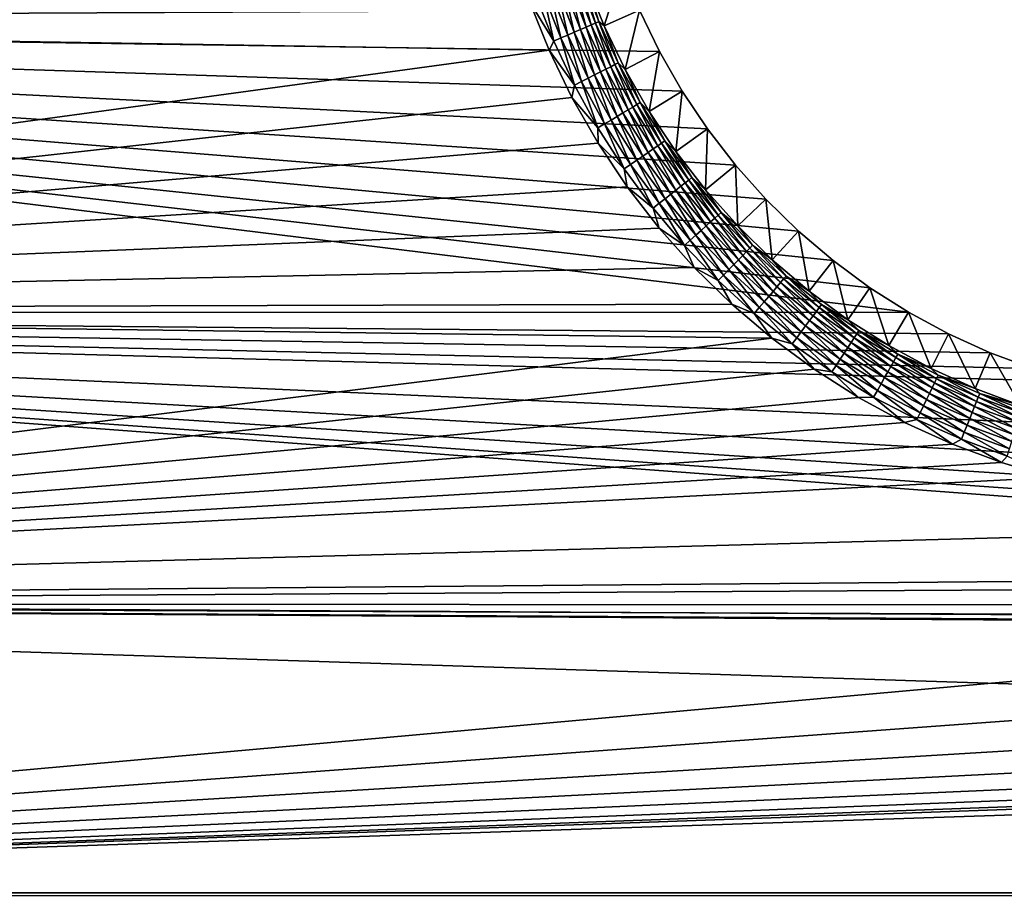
# Model space of a CAD drawing. Extents: x -320 to 320, y -695 to 695.
# Tile 56 of 169: x -215 to -145, y -124 to -62. Entities that reach past the tile are written whole.
import ezdxf

# ---------------------------------------------------------------- set-up
doc = ezdxf.new("R2010")
doc.units = 0
doc.header["$LTSCALE"] = 50.062222
for name, color, linetype in [('1', 7, 'CONTINUOUS'), ('2', 7, 'CONTINUOUS'), ('38', 7, 'CONTINUOUS'), ('86', 7, 'CONTINUOUS')]:
    doc.layers.add(name, color=color, linetype=linetype)

msp = doc.modelspace()

# ---------------------------------------------------------------- linework, layer by layer
at = {"layer": '1', "color": 7, "linetype": 'CONTINUOUS'}
for points in [[(-319.908, -61.947), (-320.189, -41.299), (-171.01, -61.224), (-319.908, -61.947)], [(-169.605, -64.132), (-319.908, -61.947), (-171.01, -61.224), (-169.605, -64.132)], [(-319.513, -82.593), (-319.908, -61.947), (-151.986, -82.578), (-319.513, -82.593)], [(-151.986, -82.578), (-319.908, -61.947), (-154.713, -80.848), (-151.986, -82.578)], [(-154.713, -80.848), (-319.908, -61.947), (-157.314, -78.934), (-154.713, -80.848)], [(-157.314, -78.934), (-319.908, -61.947), (-159.775, -76.843), (-157.314, -78.934)], [(-159.775, -76.843), (-319.908, -61.947), (-162.085, -74.587), (-159.775, -76.843)], [(-162.085, -74.587), (-319.908, -61.947), (-164.233, -72.176), (-162.085, -74.587)], [(-164.233, -72.176), (-319.908, -61.947), (-166.209, -69.621), (-164.233, -72.176)], [(-166.209, -69.621), (-319.908, -61.947), (-168.002, -66.936), (-166.209, -69.621)], [(-168.002, -66.936), (-319.908, -61.947), (-169.605, -64.132), (-168.002, -66.936)], [(-149.145, -84.114), (-319.513, -82.593), (-151.986, -82.578), (-149.145, -84.114)], [(-319.006, -103.237), (-319.513, -82.593), (-62.794, -101.751), (-319.006, -103.237)], [(-62.794, -101.751), (-319.513, -82.593), (-78.399, -99.77), (-62.794, -101.751)], [(-78.399, -99.77), (-319.513, -82.593), (-93.943, -97.351), (-78.399, -99.77)], [(-93.943, -97.351), (-319.513, -82.593), (-109.413, -94.497), (-93.943, -97.351)], [(-109.413, -94.497), (-319.513, -82.593), (-124.797, -91.21), (-109.413, -94.497)], [(-124.797, -91.21), (-319.513, -82.593), (-140.082, -87.492), (-124.797, -91.21)], [(-140.082, -87.492), (-319.513, -82.593), (-143.179, -86.577), (-140.082, -87.492)], [(-143.179, -86.577), (-319.513, -82.593), (-146.205, -85.449), (-143.179, -86.577)], [(-146.205, -85.449), (-319.513, -82.593), (-149.145, -84.114), (-146.205, -85.449)], [(-47.139, -103.294), (-319.006, -103.237), (-62.794, -101.751), (-47.139, -103.294)], [(-318.386, -123.878), (-319.006, -103.237), (318.386, -123.878), (-318.386, -123.878)], [(318.386, -123.878), (-319.006, -103.237), (0, -105.28), (318.386, -123.878)], [(0, -105.28), (-319.006, -103.237), (-15.729, -105.059), (0, -105.28)], [(-15.729, -105.059), (-319.006, -103.237), (-31.446, -104.397), (-15.729, -105.059)], [(-31.446, -104.397), (-319.006, -103.237), (-47.139, -103.294), (-31.446, -104.397)]]:
    msp.add_3dface(points, dxfattribs=at)
at = {"layer": '2', "color": 7, "linetype": 'CONTINUOUS'}
for points in [[(-178.792, -60.597, 11), (-312.911, -61.833, 11), (-177.413, -64.047, 11), (-178.792, -60.597, 11)], [(-312.911, -61.833, 11), (-312.517, -82.441, 11), (-177.413, -64.047, 11), (-312.911, -61.833, 11)], [(-177.413, -64.047, 11), (-312.517, -82.441, 11), (-175.797, -67.392, 11), (-177.413, -64.047, 11)], [(-175.797, -67.392, 11), (-312.517, -82.441, 11), (-173.953, -70.618, 11), (-175.797, -67.392, 11)], [(-173.953, -70.618, 11), (-312.517, -82.441, 11), (-171.889, -73.707, 11), (-173.953, -70.618, 11)], [(-171.889, -73.707, 11), (-312.517, -82.441, 11), (-169.616, -76.646, 11), (-171.889, -73.707, 11)], [(-169.616, -76.646, 11), (-312.517, -82.441, 11), (-167.145, -79.42, 11), (-169.616, -76.646, 11)], [(-167.145, -79.42, 11), (-312.517, -82.441, 11), (-164.487, -82.016, 11), (-167.145, -79.42, 11)], [(-164.487, -82.016, 11), (-312.517, -82.441, 11), (-161.655, -84.421, 11), (-164.487, -82.016, 11)], [(-312.517, -82.441, 11), (-312.011, -103.046, 11), (-161.655, -84.421, 11), (-312.517, -82.441, 11)], [(-161.655, -84.421, 11), (-312.011, -103.046, 11), (-158.664, -86.624, 11), (-161.655, -84.421, 11)], [(-158.664, -86.624, 11), (-312.011, -103.046, 11), (-155.526, -88.614, 11), (-158.664, -86.624, 11)], [(-155.526, -88.614, 11), (-312.011, -103.046, 11), (-152.258, -90.381, 11), (-155.526, -88.614, 11)], [(-152.258, -90.381, 11), (-312.011, -103.046, 11), (-148.875, -91.917, 11), (-152.258, -90.381, 11)], [(-148.875, -91.917, 11), (-312.011, -103.046, 11), (-145.394, -93.215, 11), (-148.875, -91.917, 11)], [(-145.394, -93.215, 11), (-312.011, -103.046, 11), (-141.831, -94.268, 11), (-145.394, -93.215, 11)], [(-141.831, -94.268, 11), (-312.011, -103.046, 11), (-126.355, -98.031, 11), (-141.831, -94.268, 11)], [(-126.355, -98.031, 11), (-312.011, -103.046, 11), (-110.779, -101.36, 11), (-126.355, -98.031, 11)], [(-110.779, -101.36, 11), (-312.011, -103.046, 11), (-95.116, -104.249, 11), (-110.779, -101.36, 11)], [(-312.011, -103.046, 11), (-311.392, -123.649, 11), (-95.116, -104.249, 11), (-312.011, -103.046, 11)], [(311.392, -123.649, 11), (312.011, -103.046, 11), (-311.392, -123.649, 11), (311.392, -123.649, 11)], [(-311.392, -123.649, 11), (312.011, -103.046, 11), (15.926, -112.054, 11), (-311.392, -123.649, 11)], [(-95.116, -104.249, 11), (-311.392, -123.649, 11), (-79.378, -106.698, 11), (-95.116, -104.249, 11)], [(-79.378, -106.698, 11), (-311.392, -123.649, 11), (-63.578, -108.705, 11), (-79.378, -106.698, 11)], [(-63.578, -108.705, 11), (-311.392, -123.649, 11), (-47.727, -110.267, 11), (-63.578, -108.705, 11)], [(-47.727, -110.267, 11), (-311.392, -123.649, 11), (-31.839, -111.384, 11), (-47.727, -110.267, 11)], [(-31.839, -111.384, 11), (-311.392, -123.649, 11), (-15.926, -112.054, 11), (-31.839, -111.384, 11)], [(-15.926, -112.054, 11), (-311.392, -123.649, 11), (0, -112.277, 11), (-15.926, -112.054, 11)], [(0, -112.277, 11), (-311.392, -123.649, 11), (15.926, -112.054, 11), (0, -112.277, 11)], [(-310.661, -144.247, 11), (311.392, -123.649, 11), (-311.392, -123.649, 11), (-310.661, -144.247, 11)], [(310.661, -144.247, 11), (311.392, -123.649, 11), (-310.661, -144.247, 11), (310.661, -144.247, 11)]]:
    msp.add_3dface(points, dxfattribs=at)
at = {"layer": '38', "color": 7, "linetype": 'CONTINUOUS'}
for points in [[(-173.519, -62.331, 7.965), (-172.209, -58.226), (-174.789, -59.156, 7.965), (-173.519, -62.331, 7.965)], [(-171.01, -61.224), (-172.209, -58.226), (-173.519, -62.331, 7.965), (-171.01, -61.224)], [(-172.032, -65.41, 7.965), (-171.01, -61.224), (-173.519, -62.331, 7.965), (-172.032, -65.41, 7.965)], [(-169.605, -64.132), (-171.01, -61.224), (-172.032, -65.41, 7.965), (-169.605, -64.132)], [(-170.335, -68.379, 7.965), (-169.605, -64.132), (-172.032, -65.41, 7.965), (-170.335, -68.379, 7.965)], [(-168.002, -66.936), (-169.605, -64.132), (-170.335, -68.379, 7.965), (-168.002, -66.936)], [(-168.435, -71.223, 7.965), (-168.002, -66.936), (-170.335, -68.379, 7.965), (-168.435, -71.223, 7.965)], [(-166.209, -69.621), (-168.002, -66.936), (-168.435, -71.223, 7.965), (-166.209, -69.621)], [(-166.343, -73.928, 7.965), (-166.209, -69.621), (-168.435, -71.223, 7.965), (-166.343, -73.928, 7.965)], [(-164.233, -72.176), (-166.209, -69.621), (-166.343, -73.928, 7.965), (-164.233, -72.176)], [(-164.068, -76.481, 7.965), (-164.233, -72.176), (-166.343, -73.928, 7.965), (-164.068, -76.481, 7.965)], [(-162.085, -74.587), (-164.233, -72.176), (-164.068, -76.481, 7.965), (-162.085, -74.587)], [(-161.622, -78.871, 7.965), (-162.085, -74.587), (-164.068, -76.481, 7.965), (-161.622, -78.871, 7.965)], [(-159.775, -76.843), (-162.085, -74.587), (-161.622, -78.871, 7.965), (-159.775, -76.843)], [(-159.015, -81.084, 7.965), (-159.775, -76.843), (-161.622, -78.871, 7.965), (-159.015, -81.084, 7.965)], [(-157.314, -78.934), (-159.775, -76.843), (-159.015, -81.084, 7.965), (-157.314, -78.934)], [(-156.261, -83.112, 7.965), (-157.314, -78.934), (-159.015, -81.084, 7.965), (-156.261, -83.112, 7.965)], [(-154.713, -80.848), (-157.314, -78.934), (-156.261, -83.112, 7.965), (-154.713, -80.848)], [(-153.373, -84.943, 7.965), (-154.713, -80.848), (-156.261, -83.112, 7.965), (-153.373, -84.943, 7.965)], [(-151.986, -82.578), (-154.713, -80.848), (-153.373, -84.943, 7.965), (-151.986, -82.578)], [(-150.365, -86.57, 7.965), (-151.986, -82.578), (-153.373, -84.943, 7.965), (-150.365, -86.57, 7.965)], [(-149.145, -84.114), (-151.986, -82.578), (-150.365, -86.57, 7.965), (-149.145, -84.114)], [(-147.252, -87.984, 7.965), (-149.145, -84.114), (-150.365, -86.57, 7.965), (-147.252, -87.984, 7.965)], [(-146.205, -85.449), (-149.145, -84.114), (-147.252, -87.984, 7.965), (-146.205, -85.449)], [(-144.047, -89.179, 7.965), (-146.205, -85.449), (-147.252, -87.984, 7.965), (-144.047, -89.179, 7.965)], [(-143.179, -86.577), (-146.205, -85.449), (-144.047, -89.179, 7.965), (-143.179, -86.577)]]:
    msp.add_3dface(points, dxfattribs=at)
at = {"layer": '86', "color": 7, "linetype": 'CONTINUOUS'}
for points in [[(-175.998, -59.358, 9.811), (-174.799, -62.416, 9.811), (-175.634, -59.229, 9.408), (-175.998, -59.358, 9.811)], [(-175.634, -59.229, 9.408), (-174.444, -62.263, 9.408), (-175.32, -59.117, 8.961), (-175.634, -59.229, 9.408)], [(-175.634, -59.229, 9.408), (-174.799, -62.416, 9.811), (-174.444, -62.263, 9.408), (-175.634, -59.229, 9.408)], [(-175.32, -59.117, 8.961), (-174.138, -62.131, 8.961), (-175.061, -59.025, 8.476), (-175.32, -59.117, 8.961)], [(-175.32, -59.117, 8.961), (-174.444, -62.263, 9.408), (-174.138, -62.131, 8.961), (-175.32, -59.117, 8.961)], [(-174.789, -59.156, 7.965), (-175.061, -59.025, 8.476), (-173.885, -62.022, 8.476), (-174.789, -59.156, 7.965)], [(-175.061, -59.025, 8.476), (-174.138, -62.131, 8.961), (-173.885, -62.022, 8.476), (-175.061, -59.025, 8.476)], [(-173.519, -62.331, 7.965), (-174.789, -59.156, 7.965), (-173.885, -62.022, 8.476), (-173.519, -62.331, 7.965)], [(-177.83, -60.009, 10.862), (-176.584, -63.184, 10.862), (-177.329, -59.831, 10.692), (-177.83, -60.009, 10.862)], [(-177.329, -59.831, 10.692), (-176.096, -62.974, 10.692), (-176.852, -59.662, 10.458), (-177.329, -59.831, 10.692)], [(-177.329, -59.831, 10.692), (-176.584, -63.184, 10.862), (-176.096, -62.974, 10.692), (-177.329, -59.831, 10.692)], [(-176.852, -59.662, 10.458), (-175.631, -62.774, 10.458), (-176.406, -59.503, 10.162), (-176.852, -59.662, 10.458)], [(-176.852, -59.662, 10.458), (-176.096, -62.974, 10.692), (-175.631, -62.774, 10.458), (-176.852, -59.662, 10.458)], [(-176.406, -59.503, 10.162), (-175.196, -62.587, 10.162), (-175.998, -59.358, 9.811), (-176.406, -59.503, 10.162)], [(-176.406, -59.503, 10.162), (-175.631, -62.774, 10.458), (-175.196, -62.587, 10.162), (-176.406, -59.503, 10.162)], [(-175.998, -59.358, 9.811), (-175.196, -62.587, 10.162), (-174.799, -62.416, 9.811), (-175.998, -59.358, 9.811)], [(-178.346, -60.193, 10.965), (-178.792, -60.597, 11), (-177.087, -63.401, 10.965), (-178.346, -60.193, 10.965)], [(-178.792, -60.597, 11), (-177.413, -64.047, 11), (-177.087, -63.401, 10.965), (-178.792, -60.597, 11)], [(-178.346, -60.193, 10.965), (-177.087, -63.401, 10.965), (-177.83, -60.009, 10.862), (-178.346, -60.193, 10.965)], [(-177.83, -60.009, 10.862), (-177.087, -63.401, 10.965), (-176.584, -63.184, 10.862), (-177.83, -60.009, 10.862)], [(-174.138, -62.131, 8.961), (-172.761, -65.062, 8.961), (-173.885, -62.022, 8.476), (-174.138, -62.131, 8.961)], [(-173.519, -62.331, 7.965), (-173.885, -62.022, 8.476), (-172.516, -64.937, 8.476), (-173.519, -62.331, 7.965)], [(-173.885, -62.022, 8.476), (-172.761, -65.062, 8.961), (-172.516, -64.937, 8.476), (-173.885, -62.022, 8.476)], [(-175.631, -62.774, 10.458), (-174.209, -65.801, 10.458), (-175.196, -62.587, 10.162), (-175.631, -62.774, 10.458)], [(-175.196, -62.587, 10.162), (-173.788, -65.586, 10.162), (-174.799, -62.416, 9.811), (-175.196, -62.587, 10.162)], [(-175.196, -62.587, 10.162), (-174.209, -65.801, 10.458), (-173.788, -65.586, 10.162), (-175.196, -62.587, 10.162)], [(-174.799, -62.416, 9.811), (-173.402, -65.389, 9.811), (-174.444, -62.263, 9.408), (-174.799, -62.416, 9.811)], [(-174.799, -62.416, 9.811), (-173.788, -65.586, 10.162), (-173.402, -65.389, 9.811), (-174.799, -62.416, 9.811)], [(-174.444, -62.263, 9.408), (-173.058, -65.214, 9.408), (-174.138, -62.131, 8.961), (-174.444, -62.263, 9.408)], [(-174.444, -62.263, 9.408), (-173.402, -65.389, 9.811), (-173.058, -65.214, 9.408), (-174.444, -62.263, 9.408)], [(-174.138, -62.131, 8.961), (-173.058, -65.214, 9.408), (-172.761, -65.062, 8.961), (-174.138, -62.131, 8.961)], [(-172.032, -65.41, 7.965), (-173.519, -62.331, 7.965), (-172.516, -64.937, 8.476), (-172.032, -65.41, 7.965)], [(-177.087, -63.401, 10.965), (-177.413, -64.047, 11), (-175.622, -66.521, 10.965), (-177.087, -63.401, 10.965)], [(-177.087, -63.401, 10.965), (-175.622, -66.521, 10.965), (-176.584, -63.184, 10.862), (-177.087, -63.401, 10.965)], [(-176.584, -63.184, 10.862), (-175.134, -66.272, 10.862), (-176.096, -62.974, 10.692), (-176.584, -63.184, 10.862)], [(-176.584, -63.184, 10.862), (-175.622, -66.521, 10.965), (-175.134, -66.272, 10.862), (-176.584, -63.184, 10.862)], [(-176.096, -62.974, 10.692), (-174.66, -66.031, 10.692), (-175.631, -62.774, 10.458), (-176.096, -62.974, 10.692)], [(-176.096, -62.974, 10.692), (-175.134, -66.272, 10.862), (-174.66, -66.031, 10.692), (-176.096, -62.974, 10.692)], [(-175.631, -62.774, 10.458), (-174.66, -66.031, 10.692), (-174.209, -65.801, 10.458), (-175.631, -62.774, 10.458)], [(-177.413, -64.047, 11), (-175.797, -67.392, 11), (-175.622, -66.521, 10.965), (-177.413, -64.047, 11)], [(-173.788, -65.586, 10.162), (-172.188, -68.486, 10.162), (-173.402, -65.389, 9.811), (-173.788, -65.586, 10.162)], [(-173.402, -65.389, 9.811), (-171.815, -68.265, 9.811), (-173.058, -65.214, 9.408), (-173.402, -65.389, 9.811)], [(-173.402, -65.389, 9.811), (-172.188, -68.486, 10.162), (-171.815, -68.265, 9.811), (-173.402, -65.389, 9.811)], [(-173.058, -65.214, 9.408), (-171.484, -68.068, 9.408), (-172.761, -65.062, 8.961), (-173.058, -65.214, 9.408)], [(-173.058, -65.214, 9.408), (-171.815, -68.265, 9.811), (-171.484, -68.068, 9.408), (-173.058, -65.214, 9.408)], [(-172.761, -65.062, 8.961), (-171.197, -67.897, 8.961), (-172.516, -64.937, 8.476), (-172.761, -65.062, 8.961)], [(-172.761, -65.062, 8.961), (-171.484, -68.068, 9.408), (-171.197, -67.897, 8.961), (-172.761, -65.062, 8.961)], [(-172.032, -65.41, 7.965), (-172.516, -64.937, 8.476), (-170.96, -67.756, 8.476), (-172.032, -65.41, 7.965)], [(-172.516, -64.937, 8.476), (-171.197, -67.897, 8.961), (-170.96, -67.756, 8.476), (-172.516, -64.937, 8.476)], [(-170.335, -68.379, 7.965), (-172.032, -65.41, 7.965), (-170.96, -67.756, 8.476), (-170.335, -68.379, 7.965)], [(-175.134, -66.272, 10.862), (-173.486, -69.259, 10.862), (-174.66, -66.031, 10.692), (-175.134, -66.272, 10.862)], [(-174.66, -66.031, 10.692), (-173.029, -68.987, 10.692), (-174.209, -65.801, 10.458), (-174.66, -66.031, 10.692)], [(-174.66, -66.031, 10.692), (-173.486, -69.259, 10.862), (-173.029, -68.987, 10.692), (-174.66, -66.031, 10.692)], [(-174.209, -65.801, 10.458), (-172.594, -68.728, 10.458), (-173.788, -65.586, 10.162), (-174.209, -65.801, 10.458)], [(-174.209, -65.801, 10.458), (-173.029, -68.987, 10.692), (-172.594, -68.728, 10.458), (-174.209, -65.801, 10.458)], [(-173.788, -65.586, 10.162), (-172.594, -68.728, 10.458), (-172.188, -68.486, 10.162), (-173.788, -65.586, 10.162)], [(-175.622, -66.521, 10.965), (-175.797, -67.392, 11), (-173.957, -69.539, 10.965), (-175.622, -66.521, 10.965)], [(-175.622, -66.521, 10.965), (-173.957, -69.539, 10.965), (-175.134, -66.272, 10.862), (-175.622, -66.521, 10.965)], [(-175.134, -66.272, 10.862), (-173.957, -69.539, 10.965), (-173.486, -69.259, 10.862), (-175.134, -66.272, 10.862)], [(-175.797, -67.392, 11), (-173.953, -70.618, 11), (-173.957, -69.539, 10.965), (-175.797, -67.392, 11)], [(-172.188, -68.486, 10.162), (-170.402, -71.277, 10.162), (-171.815, -68.265, 9.811), (-172.188, -68.486, 10.162)], [(-171.815, -68.265, 9.811), (-170.045, -71.032, 9.811), (-171.484, -68.068, 9.408), (-171.815, -68.265, 9.811)], [(-171.815, -68.265, 9.811), (-170.402, -71.277, 10.162), (-170.045, -71.032, 9.811), (-171.815, -68.265, 9.811)], [(-171.484, -68.068, 9.408), (-169.726, -70.813, 9.408), (-171.197, -67.897, 8.961), (-171.484, -68.068, 9.408)], [(-171.484, -68.068, 9.408), (-170.045, -71.032, 9.811), (-169.726, -70.813, 9.408), (-171.484, -68.068, 9.408)], [(-171.197, -67.897, 8.961), (-169.452, -70.624, 8.961), (-170.96, -67.756, 8.476), (-171.197, -67.897, 8.961)], [(-171.197, -67.897, 8.961), (-169.726, -70.813, 9.408), (-169.452, -70.624, 8.961), (-171.197, -67.897, 8.961)], [(-170.335, -68.379, 7.965), (-170.96, -67.756, 8.476), (-169.225, -70.468, 8.476), (-170.335, -68.379, 7.965)], [(-170.96, -67.756, 8.476), (-169.452, -70.624, 8.961), (-169.225, -70.468, 8.476), (-170.96, -67.756, 8.476)], [(-173.486, -69.259, 10.862), (-171.647, -72.132, 10.862), (-173.029, -68.987, 10.692), (-173.486, -69.259, 10.862)], [(-173.029, -68.987, 10.692), (-171.209, -71.831, 10.692), (-172.594, -68.728, 10.458), (-173.029, -68.987, 10.692)], [(-173.029, -68.987, 10.692), (-171.647, -72.132, 10.862), (-171.209, -71.831, 10.692), (-173.029, -68.987, 10.692)], [(-172.594, -68.728, 10.458), (-170.792, -71.545, 10.458), (-172.188, -68.486, 10.162), (-172.594, -68.728, 10.458)], [(-172.594, -68.728, 10.458), (-171.209, -71.831, 10.692), (-170.792, -71.545, 10.458), (-172.594, -68.728, 10.458)], [(-172.188, -68.486, 10.162), (-170.792, -71.545, 10.458), (-170.402, -71.277, 10.162), (-172.188, -68.486, 10.162)], [(-168.435, -71.223, 7.965), (-170.335, -68.379, 7.965), (-169.225, -70.468, 8.476), (-168.435, -71.223, 7.965)], [(-173.957, -69.539, 10.965), (-172.099, -72.442, 10.965), (-173.486, -69.259, 10.862), (-173.957, -69.539, 10.965)], [(-173.957, -69.539, 10.965), (-173.953, -70.618, 11), (-172.099, -72.442, 10.965), (-173.957, -69.539, 10.965)], [(-173.486, -69.259, 10.862), (-172.099, -72.442, 10.965), (-171.647, -72.132, 10.862), (-173.486, -69.259, 10.862)], [(-173.953, -70.618, 11), (-171.889, -73.707, 11), (-172.099, -72.442, 10.965), (-173.953, -70.618, 11)], [(-170.402, -71.277, 10.162), (-168.438, -73.945, 10.162), (-170.045, -71.032, 9.811), (-170.402, -71.277, 10.162)], [(-170.045, -71.032, 9.811), (-168.098, -73.677, 9.811), (-169.726, -70.813, 9.408), (-170.045, -71.032, 9.811)], [(-170.045, -71.032, 9.811), (-168.438, -73.945, 10.162), (-168.098, -73.677, 9.811), (-170.045, -71.032, 9.811)], [(-169.726, -70.813, 9.408), (-167.794, -73.438, 9.408), (-169.452, -70.624, 8.961), (-169.726, -70.813, 9.408)], [(-169.726, -70.813, 9.408), (-168.098, -73.677, 9.811), (-167.794, -73.438, 9.408), (-169.726, -70.813, 9.408)], [(-169.452, -70.624, 8.961), (-167.533, -73.232, 8.961), (-169.225, -70.468, 8.476), (-169.452, -70.624, 8.961)], [(-169.452, -70.624, 8.961), (-167.794, -73.438, 9.408), (-167.533, -73.232, 8.961), (-169.452, -70.624, 8.961)], [(-168.435, -71.223, 7.965), (-169.225, -70.468, 8.476), (-167.316, -73.062, 8.476), (-168.435, -71.223, 7.965)], [(-169.225, -70.468, 8.476), (-167.533, -73.232, 8.961), (-167.316, -73.062, 8.476), (-169.225, -70.468, 8.476)], [(-171.209, -71.831, 10.692), (-169.208, -74.551, 10.692), (-170.792, -71.545, 10.458), (-171.209, -71.831, 10.692)], [(-170.792, -71.545, 10.458), (-168.81, -74.238, 10.458), (-170.402, -71.277, 10.162), (-170.792, -71.545, 10.458)], [(-170.792, -71.545, 10.458), (-169.208, -74.551, 10.692), (-168.81, -74.238, 10.458), (-170.792, -71.545, 10.458)], [(-170.402, -71.277, 10.162), (-168.81, -74.238, 10.458), (-168.438, -73.945, 10.162), (-170.402, -71.277, 10.162)], [(-166.343, -73.928, 7.965), (-168.435, -71.223, 7.965), (-167.316, -73.062, 8.476), (-166.343, -73.928, 7.965)], [(-172.099, -72.442, 10.965), (-170.056, -75.219, 10.965), (-171.647, -72.132, 10.862), (-172.099, -72.442, 10.965)], [(-172.099, -72.442, 10.965), (-171.889, -73.707, 11), (-170.056, -75.219, 10.965), (-172.099, -72.442, 10.965)], [(-171.647, -72.132, 10.862), (-169.625, -74.879, 10.862), (-171.209, -71.831, 10.692), (-171.647, -72.132, 10.862)], [(-171.647, -72.132, 10.862), (-170.056, -75.219, 10.965), (-169.625, -74.879, 10.862), (-171.647, -72.132, 10.862)], [(-171.209, -71.831, 10.692), (-169.625, -74.879, 10.862), (-169.208, -74.551, 10.692), (-171.209, -71.831, 10.692)], [(-167.533, -73.232, 8.961), (-165.448, -75.709, 8.961), (-167.316, -73.062, 8.476), (-167.533, -73.232, 8.961)], [(-166.343, -73.928, 7.965), (-167.316, -73.062, 8.476), (-165.243, -75.525, 8.476), (-166.343, -73.928, 7.965)], [(-167.316, -73.062, 8.476), (-165.448, -75.709, 8.961), (-165.243, -75.525, 8.476), (-167.316, -73.062, 8.476)], [(-171.889, -73.707, 11), (-169.616, -76.646, 11), (-170.056, -75.219, 10.965), (-171.889, -73.707, 11)], [(-168.438, -73.945, 10.162), (-166.305, -76.48, 10.162), (-168.098, -73.677, 9.811), (-168.438, -73.945, 10.162)], [(-168.098, -73.677, 9.811), (-165.983, -76.19, 9.811), (-167.794, -73.438, 9.408), (-168.098, -73.677, 9.811)], [(-168.098, -73.677, 9.811), (-166.305, -76.48, 10.162), (-165.983, -76.19, 9.811), (-168.098, -73.677, 9.811)], [(-167.794, -73.438, 9.408), (-165.696, -75.932, 9.408), (-167.533, -73.232, 8.961), (-167.794, -73.438, 9.408)], [(-167.794, -73.438, 9.408), (-165.983, -76.19, 9.811), (-165.696, -75.932, 9.408), (-167.794, -73.438, 9.408)], [(-167.533, -73.232, 8.961), (-165.696, -75.932, 9.408), (-165.448, -75.709, 8.961), (-167.533, -73.232, 8.961)], [(-169.625, -74.879, 10.862), (-167.429, -77.489, 10.862), (-169.208, -74.551, 10.692), (-169.625, -74.879, 10.862)], [(-169.208, -74.551, 10.692), (-167.033, -77.134, 10.692), (-168.81, -74.238, 10.458), (-169.208, -74.551, 10.692)], [(-169.208, -74.551, 10.692), (-167.429, -77.489, 10.862), (-167.033, -77.134, 10.692), (-169.208, -74.551, 10.692)], [(-168.81, -74.238, 10.458), (-166.657, -76.796, 10.458), (-168.438, -73.945, 10.162), (-168.81, -74.238, 10.458)], [(-168.81, -74.238, 10.458), (-167.033, -77.134, 10.692), (-166.657, -76.796, 10.458), (-168.81, -74.238, 10.458)], [(-168.438, -73.945, 10.162), (-166.657, -76.796, 10.458), (-166.305, -76.48, 10.162), (-168.438, -73.945, 10.162)], [(-164.068, -76.481, 7.965), (-166.343, -73.928, 7.965), (-165.243, -75.525, 8.476), (-164.068, -76.481, 7.965)], [(-170.056, -75.219, 10.965), (-167.836, -77.856, 10.965), (-169.625, -74.879, 10.862), (-170.056, -75.219, 10.965)], [(-170.056, -75.219, 10.965), (-169.616, -76.646, 11), (-167.836, -77.856, 10.965), (-170.056, -75.219, 10.965)], [(-169.625, -74.879, 10.862), (-167.836, -77.856, 10.965), (-167.429, -77.489, 10.862), (-169.625, -74.879, 10.862)], [(-165.983, -76.19, 9.811), (-163.709, -78.561, 9.811), (-165.696, -75.932, 9.408), (-165.983, -76.19, 9.811)], [(-165.696, -75.932, 9.408), (-163.439, -78.284, 9.408), (-165.448, -75.709, 8.961), (-165.696, -75.932, 9.408)], [(-165.696, -75.932, 9.408), (-163.709, -78.561, 9.811), (-163.439, -78.284, 9.408), (-165.696, -75.932, 9.408)], [(-165.448, -75.709, 8.961), (-163.206, -78.046, 8.961), (-165.243, -75.525, 8.476), (-165.448, -75.709, 8.961)], [(-165.448, -75.709, 8.961), (-163.439, -78.284, 9.408), (-163.206, -78.046, 8.961), (-165.448, -75.709, 8.961)], [(-164.068, -76.481, 7.965), (-165.243, -75.525, 8.476), (-163.014, -77.849, 8.476), (-164.068, -76.481, 7.965)], [(-165.243, -75.525, 8.476), (-163.206, -78.046, 8.961), (-163.014, -77.849, 8.476), (-165.243, -75.525, 8.476)], [(-169.616, -76.646, 11), (-167.145, -79.42, 11), (-167.836, -77.856, 10.965), (-169.616, -76.646, 11)], [(-166.657, -76.796, 10.458), (-164.342, -79.209, 10.458), (-166.305, -76.48, 10.162), (-166.657, -76.796, 10.458)], [(-166.305, -76.48, 10.162), (-164.012, -78.87, 10.162), (-165.983, -76.19, 9.811), (-166.305, -76.48, 10.162)], [(-166.305, -76.48, 10.162), (-164.342, -79.209, 10.458), (-164.012, -78.87, 10.162), (-166.305, -76.48, 10.162)], [(-165.983, -76.19, 9.811), (-164.012, -78.87, 10.162), (-163.709, -78.561, 9.811), (-165.983, -76.19, 9.811)], [(-161.622, -78.871, 7.965), (-164.068, -76.481, 7.965), (-163.014, -77.849, 8.476), (-161.622, -78.871, 7.965)], [(-167.429, -77.489, 10.862), (-165.067, -79.951, 10.862), (-167.033, -77.134, 10.692), (-167.429, -77.489, 10.862)], [(-167.033, -77.134, 10.692), (-164.696, -79.571, 10.692), (-166.657, -76.796, 10.458), (-167.033, -77.134, 10.692)], [(-167.033, -77.134, 10.692), (-165.067, -79.951, 10.862), (-164.696, -79.571, 10.692), (-167.033, -77.134, 10.692)], [(-166.657, -76.796, 10.458), (-164.696, -79.571, 10.692), (-164.342, -79.209, 10.458), (-166.657, -76.796, 10.458)], [(-167.836, -77.856, 10.965), (-165.45, -80.343, 10.965), (-167.429, -77.489, 10.862), (-167.836, -77.856, 10.965)], [(-167.836, -77.856, 10.965), (-167.145, -79.42, 11), (-165.45, -80.343, 10.965), (-167.836, -77.856, 10.965)], [(-167.429, -77.489, 10.862), (-165.45, -80.343, 10.965), (-165.067, -79.951, 10.862), (-167.429, -77.489, 10.862)], [(-163.439, -78.284, 9.408), (-161.034, -80.485, 9.408), (-163.206, -78.046, 8.961), (-163.439, -78.284, 9.408)], [(-163.206, -78.046, 8.961), (-160.817, -80.231, 8.961), (-163.014, -77.849, 8.476), (-163.206, -78.046, 8.961)], [(-163.206, -78.046, 8.961), (-161.034, -80.485, 9.408), (-160.817, -80.231, 8.961), (-163.206, -78.046, 8.961)], [(-161.622, -78.871, 7.965), (-163.014, -77.849, 8.476), (-160.638, -80.022, 8.476), (-161.622, -78.871, 7.965)], [(-163.014, -77.849, 8.476), (-160.817, -80.231, 8.961), (-160.638, -80.022, 8.476), (-163.014, -77.849, 8.476)], [(-164.012, -78.87, 10.162), (-161.567, -81.107, 10.162), (-163.709, -78.561, 9.811), (-164.012, -78.87, 10.162)], [(-163.709, -78.561, 9.811), (-161.286, -80.778, 9.811), (-163.439, -78.284, 9.408), (-163.709, -78.561, 9.811)], [(-163.709, -78.561, 9.811), (-161.567, -81.107, 10.162), (-161.286, -80.778, 9.811), (-163.709, -78.561, 9.811)], [(-163.439, -78.284, 9.408), (-161.286, -80.778, 9.811), (-161.034, -80.485, 9.408), (-163.439, -78.284, 9.408)], [(-167.145, -79.42, 11), (-164.487, -82.016, 11), (-165.45, -80.343, 10.965), (-167.145, -79.42, 11)], [(-164.696, -79.571, 10.692), (-162.205, -81.85, 10.692), (-164.342, -79.209, 10.458), (-164.696, -79.571, 10.692)], [(-164.342, -79.209, 10.458), (-161.875, -81.466, 10.458), (-164.012, -78.87, 10.162), (-164.342, -79.209, 10.458)], [(-164.342, -79.209, 10.458), (-162.205, -81.85, 10.692), (-161.875, -81.466, 10.458), (-164.342, -79.209, 10.458)], [(-164.012, -78.87, 10.162), (-161.875, -81.466, 10.458), (-161.567, -81.107, 10.162), (-164.012, -78.87, 10.162)], [(-159.015, -81.084, 7.965), (-161.622, -78.871, 7.965), (-160.638, -80.022, 8.476), (-159.015, -81.084, 7.965)], [(-165.45, -80.343, 10.965), (-162.907, -82.67, 10.965), (-165.067, -79.951, 10.862), (-165.45, -80.343, 10.965)], [(-165.067, -79.951, 10.862), (-162.55, -82.254, 10.862), (-164.696, -79.571, 10.692), (-165.067, -79.951, 10.862)], [(-165.067, -79.951, 10.862), (-162.907, -82.67, 10.965), (-162.55, -82.254, 10.862), (-165.067, -79.951, 10.862)], [(-164.696, -79.571, 10.692), (-162.55, -82.254, 10.862), (-162.205, -81.85, 10.692), (-164.696, -79.571, 10.692)], [(-160.817, -80.231, 8.961), (-158.291, -82.257, 8.961), (-160.638, -80.022, 8.476), (-160.817, -80.231, 8.961)], [(-159.015, -81.084, 7.965), (-160.638, -80.022, 8.476), (-158.126, -82.037, 8.476), (-159.015, -81.084, 7.965)], [(-160.638, -80.022, 8.476), (-158.291, -82.257, 8.961), (-158.126, -82.037, 8.476), (-160.638, -80.022, 8.476)], [(-165.45, -80.343, 10.965), (-164.487, -82.016, 11), (-162.907, -82.67, 10.965), (-165.45, -80.343, 10.965)], [(-161.567, -81.107, 10.162), (-158.983, -83.179, 10.162), (-161.286, -80.778, 9.811), (-161.567, -81.107, 10.162)], [(-161.286, -80.778, 9.811), (-158.723, -82.833, 9.811), (-161.034, -80.485, 9.408), (-161.286, -80.778, 9.811)], [(-161.286, -80.778, 9.811), (-158.983, -83.179, 10.162), (-158.723, -82.833, 9.811), (-161.286, -80.778, 9.811)], [(-161.034, -80.485, 9.408), (-158.491, -82.524, 9.408), (-160.817, -80.231, 8.961), (-161.034, -80.485, 9.408)], [(-161.034, -80.485, 9.408), (-158.723, -82.833, 9.811), (-158.491, -82.524, 9.408), (-161.034, -80.485, 9.408)], [(-160.817, -80.231, 8.961), (-158.491, -82.524, 9.408), (-158.291, -82.257, 8.961), (-160.817, -80.231, 8.961)], [(-162.205, -81.85, 10.692), (-159.57, -83.963, 10.692), (-161.875, -81.466, 10.458), (-162.205, -81.85, 10.692)], [(-161.875, -81.466, 10.458), (-159.267, -83.558, 10.458), (-161.567, -81.107, 10.162), (-161.875, -81.466, 10.458)], [(-161.875, -81.466, 10.458), (-159.57, -83.963, 10.692), (-159.267, -83.558, 10.458), (-161.875, -81.466, 10.458)], [(-161.567, -81.107, 10.162), (-159.267, -83.558, 10.458), (-158.983, -83.179, 10.162), (-161.567, -81.107, 10.162)], [(-156.261, -83.112, 7.965), (-159.015, -81.084, 7.965), (-158.126, -82.037, 8.476), (-156.261, -83.112, 7.965)], [(-164.487, -82.016, 11), (-161.655, -84.421, 11), (-162.907, -82.67, 10.965), (-164.487, -82.016, 11)], [(-162.55, -82.254, 10.862), (-159.889, -84.388, 10.862), (-162.205, -81.85, 10.692), (-162.55, -82.254, 10.862)], [(-162.205, -81.85, 10.692), (-159.889, -84.388, 10.862), (-159.57, -83.963, 10.692), (-162.205, -81.85, 10.692)], [(-158.291, -82.257, 8.961), (-155.639, -84.114, 8.961), (-158.126, -82.037, 8.476), (-158.291, -82.257, 8.961)], [(-156.261, -83.112, 7.965), (-158.126, -82.037, 8.476), (-155.488, -83.883, 8.476), (-156.261, -83.112, 7.965)], [(-158.126, -82.037, 8.476), (-155.639, -84.114, 8.961), (-155.488, -83.883, 8.476), (-158.126, -82.037, 8.476)], [(-162.907, -82.67, 10.965), (-160.218, -84.826, 10.965), (-162.55, -82.254, 10.862), (-162.907, -82.67, 10.965)], [(-162.907, -82.67, 10.965), (-161.655, -84.421, 11), (-160.218, -84.826, 10.965), (-162.907, -82.67, 10.965)], [(-162.55, -82.254, 10.862), (-160.218, -84.826, 10.965), (-159.889, -84.388, 10.862), (-162.55, -82.254, 10.862)], [(-158.983, -83.179, 10.162), (-156.269, -85.079, 10.162), (-158.723, -82.833, 9.811), (-158.983, -83.179, 10.162)], [(-158.723, -82.833, 9.811), (-156.032, -84.716, 9.811), (-158.491, -82.524, 9.408), (-158.723, -82.833, 9.811)], [(-158.723, -82.833, 9.811), (-156.269, -85.079, 10.162), (-156.032, -84.716, 9.811), (-158.723, -82.833, 9.811)], [(-158.491, -82.524, 9.408), (-155.821, -84.393, 9.408), (-158.291, -82.257, 8.961), (-158.491, -82.524, 9.408)], [(-158.491, -82.524, 9.408), (-156.032, -84.716, 9.811), (-155.821, -84.393, 9.408), (-158.491, -82.524, 9.408)], [(-158.291, -82.257, 8.961), (-155.821, -84.393, 9.408), (-155.639, -84.114, 8.961), (-158.291, -82.257, 8.961)], [(-159.57, -83.963, 10.692), (-156.804, -85.899, 10.692), (-159.267, -83.558, 10.458), (-159.57, -83.963, 10.692)], [(-159.267, -83.558, 10.458), (-156.528, -85.475, 10.458), (-158.983, -83.179, 10.162), (-159.267, -83.558, 10.458)], [(-159.267, -83.558, 10.458), (-156.804, -85.899, 10.692), (-156.528, -85.475, 10.458), (-159.267, -83.558, 10.458)], [(-158.983, -83.179, 10.162), (-156.528, -85.475, 10.458), (-156.269, -85.079, 10.162), (-158.983, -83.179, 10.162)], [(-153.373, -84.943, 7.965), (-156.261, -83.112, 7.965), (-155.488, -83.883, 8.476), (-153.373, -84.943, 7.965)], [(-159.889, -84.388, 10.862), (-157.094, -86.344, 10.862), (-159.57, -83.963, 10.692), (-159.889, -84.388, 10.862)], [(-159.57, -83.963, 10.692), (-157.094, -86.344, 10.862), (-156.804, -85.899, 10.692), (-159.57, -83.963, 10.692)], [(-155.821, -84.393, 9.408), (-153.035, -86.085, 9.408), (-155.639, -84.114, 8.961), (-155.821, -84.393, 9.408)], [(-155.639, -84.114, 8.961), (-152.871, -85.794, 8.961), (-155.488, -83.883, 8.476), (-155.639, -84.114, 8.961)], [(-155.639, -84.114, 8.961), (-153.035, -86.085, 9.408), (-152.871, -85.794, 8.961), (-155.639, -84.114, 8.961)], [(-153.373, -84.943, 7.965), (-155.488, -83.883, 8.476), (-152.736, -85.554, 8.476), (-153.373, -84.943, 7.965)], [(-155.488, -83.883, 8.476), (-152.871, -85.794, 8.961), (-152.736, -85.554, 8.476), (-155.488, -83.883, 8.476)], [(-161.655, -84.421, 11), (-158.664, -86.624, 11), (-160.218, -84.826, 10.965), (-161.655, -84.421, 11)], [(-160.218, -84.826, 10.965), (-157.394, -86.803, 10.965), (-159.889, -84.388, 10.862), (-160.218, -84.826, 10.965)], [(-160.218, -84.826, 10.965), (-158.664, -86.624, 11), (-157.394, -86.803, 10.965), (-160.218, -84.826, 10.965)], [(-159.889, -84.388, 10.862), (-157.394, -86.803, 10.965), (-157.094, -86.344, 10.862), (-159.889, -84.388, 10.862)], [(-156.269, -85.079, 10.162), (-153.437, -86.798, 10.162), (-156.032, -84.716, 9.811), (-156.269, -85.079, 10.162)], [(-156.032, -84.716, 9.811), (-153.225, -86.421, 9.811), (-155.821, -84.393, 9.408), (-156.032, -84.716, 9.811)], [(-156.032, -84.716, 9.811), (-153.437, -86.798, 10.162), (-153.225, -86.421, 9.811), (-156.032, -84.716, 9.811)], [(-155.821, -84.393, 9.408), (-153.225, -86.421, 9.811), (-153.035, -86.085, 9.408), (-155.821, -84.393, 9.408)], [(-150.365, -86.57, 7.965), (-153.373, -84.943, 7.965), (-152.736, -85.554, 8.476), (-150.365, -86.57, 7.965)], [(-156.804, -85.899, 10.692), (-153.918, -87.652, 10.692), (-156.528, -85.475, 10.458), (-156.804, -85.899, 10.692)], [(-156.528, -85.475, 10.458), (-153.669, -87.211, 10.458), (-156.269, -85.079, 10.162), (-156.528, -85.475, 10.458)], [(-156.528, -85.475, 10.458), (-153.918, -87.652, 10.692), (-153.669, -87.211, 10.458), (-156.528, -85.475, 10.458)], [(-156.269, -85.079, 10.162), (-153.669, -87.211, 10.458), (-153.437, -86.798, 10.162), (-156.269, -85.079, 10.162)], [(-152.871, -85.794, 8.961), (-150, -87.291, 8.961), (-152.736, -85.554, 8.476), (-152.871, -85.794, 8.961)], [(-150.365, -86.57, 7.965), (-152.736, -85.554, 8.476), (-149.881, -87.043, 8.476), (-150.365, -86.57, 7.965)], [(-152.736, -85.554, 8.476), (-150, -87.291, 8.961), (-149.881, -87.043, 8.476), (-152.736, -85.554, 8.476)], [(-157.394, -86.803, 10.965), (-154.448, -88.592, 10.965), (-157.094, -86.344, 10.862), (-157.394, -86.803, 10.965)], [(-157.094, -86.344, 10.862), (-154.179, -88.114, 10.862), (-156.804, -85.899, 10.692), (-157.094, -86.344, 10.862)], [(-157.094, -86.344, 10.862), (-154.448, -88.592, 10.965), (-154.179, -88.114, 10.862), (-157.094, -86.344, 10.862)], [(-156.804, -85.899, 10.692), (-154.179, -88.114, 10.862), (-153.918, -87.652, 10.692), (-156.804, -85.899, 10.692)], [(-153.225, -86.421, 9.811), (-150.312, -87.939, 9.811), (-153.035, -86.085, 9.408), (-153.225, -86.421, 9.811)], [(-153.035, -86.085, 9.408), (-150.145, -87.591, 9.408), (-152.871, -85.794, 8.961), (-153.035, -86.085, 9.408)], [(-153.035, -86.085, 9.408), (-150.312, -87.939, 9.811), (-150.145, -87.591, 9.408), (-153.035, -86.085, 9.408)], [(-152.871, -85.794, 8.961), (-150.145, -87.591, 9.408), (-150, -87.291, 8.961), (-152.871, -85.794, 8.961)], [(-158.664, -86.624, 11), (-155.526, -88.614, 11), (-157.394, -86.803, 10.965), (-158.664, -86.624, 11)], [(-157.394, -86.803, 10.965), (-155.526, -88.614, 11), (-154.448, -88.592, 10.965), (-157.394, -86.803, 10.965)], [(-153.669, -87.211, 10.458), (-150.704, -88.756, 10.458), (-153.437, -86.798, 10.162), (-153.669, -87.211, 10.458)], [(-153.437, -86.798, 10.162), (-150.499, -88.33, 10.162), (-153.225, -86.421, 9.811), (-153.437, -86.798, 10.162)], [(-153.437, -86.798, 10.162), (-150.704, -88.756, 10.458), (-150.499, -88.33, 10.162), (-153.437, -86.798, 10.162)], [(-153.225, -86.421, 9.811), (-150.499, -88.33, 10.162), (-150.312, -87.939, 9.811), (-153.225, -86.421, 9.811)], [(-147.252, -87.984, 7.965), (-150.365, -86.57, 7.965), (-149.881, -87.043, 8.476), (-147.252, -87.984, 7.965)], [(-150, -87.291, 8.961), (-147.038, -88.598, 8.961), (-149.881, -87.043, 8.476), (-150, -87.291, 8.961)], [(-147.252, -87.984, 7.965), (-149.881, -87.043, 8.476), (-146.935, -88.342, 8.476), (-147.252, -87.984, 7.965)], [(-149.881, -87.043, 8.476), (-147.038, -88.598, 8.961), (-146.935, -88.342, 8.476), (-149.881, -87.043, 8.476)], [(-154.179, -88.114, 10.862), (-151.154, -89.691, 10.862), (-153.918, -87.652, 10.692), (-154.179, -88.114, 10.862)], [(-153.918, -87.652, 10.692), (-150.924, -89.212, 10.692), (-153.669, -87.211, 10.458), (-153.918, -87.652, 10.692)], [(-153.918, -87.652, 10.692), (-151.154, -89.691, 10.862), (-150.924, -89.212, 10.692), (-153.918, -87.652, 10.692)], [(-153.669, -87.211, 10.458), (-150.924, -89.212, 10.692), (-150.704, -88.756, 10.458), (-153.669, -87.211, 10.458)], [(-150.312, -87.939, 9.811), (-147.307, -89.265, 9.811), (-150.145, -87.591, 9.408), (-150.312, -87.939, 9.811)], [(-150.145, -87.591, 9.408), (-147.162, -88.907, 9.408), (-150, -87.291, 8.961), (-150.145, -87.591, 9.408)], [(-150.145, -87.591, 9.408), (-147.307, -89.265, 9.811), (-147.162, -88.907, 9.408), (-150.145, -87.591, 9.408)], [(-150, -87.291, 8.961), (-147.162, -88.907, 9.408), (-147.038, -88.598, 8.961), (-150, -87.291, 8.961)], [(-154.448, -88.592, 10.965), (-151.391, -90.185, 10.965), (-154.179, -88.114, 10.862), (-154.448, -88.592, 10.965)], [(-154.179, -88.114, 10.862), (-151.391, -90.185, 10.965), (-151.154, -89.691, 10.862), (-154.179, -88.114, 10.862)], [(-150.704, -88.756, 10.458), (-147.645, -90.106, 10.458), (-150.499, -88.33, 10.162), (-150.704, -88.756, 10.458)], [(-150.499, -88.33, 10.162), (-147.468, -89.667, 10.162), (-150.312, -87.939, 9.811), (-150.499, -88.33, 10.162)], [(-150.499, -88.33, 10.162), (-147.645, -90.106, 10.458), (-147.468, -89.667, 10.162), (-150.499, -88.33, 10.162)], [(-150.312, -87.939, 9.811), (-147.468, -89.667, 10.162), (-147.307, -89.265, 9.811), (-150.312, -87.939, 9.811)], [(-144.047, -89.179, 7.965), (-147.252, -87.984, 7.965), (-146.935, -88.342, 8.476), (-144.047, -89.179, 7.965)], [(-147.038, -88.598, 8.961), (-143.997, -89.709, 8.961), (-146.935, -88.342, 8.476), (-147.038, -88.598, 8.961)], [(-144.047, -89.179, 7.965), (-146.935, -88.342, 8.476), (-143.91, -89.447, 8.476), (-144.047, -89.179, 7.965)], [(-146.935, -88.342, 8.476), (-143.997, -89.709, 8.961), (-143.91, -89.447, 8.476), (-146.935, -88.342, 8.476)], [(-155.526, -88.614, 11), (-152.258, -90.381, 11), (-154.448, -88.592, 10.965), (-155.526, -88.614, 11)], [(-154.448, -88.592, 10.965), (-152.258, -90.381, 11), (-151.391, -90.185, 10.965), (-154.448, -88.592, 10.965)], [(-150.924, -89.212, 10.692), (-147.834, -90.575, 10.692), (-150.704, -88.756, 10.458), (-150.924, -89.212, 10.692)], [(-150.704, -88.756, 10.458), (-147.834, -90.575, 10.692), (-147.645, -90.106, 10.458), (-150.704, -88.756, 10.458)], [(-147.307, -89.265, 9.811), (-144.221, -90.392, 9.811), (-147.162, -88.907, 9.408), (-147.307, -89.265, 9.811)], [(-147.162, -88.907, 9.408), (-144.101, -90.025, 9.408), (-147.038, -88.598, 8.961), (-147.162, -88.907, 9.408)], [(-147.162, -88.907, 9.408), (-144.221, -90.392, 9.811), (-144.101, -90.025, 9.408), (-147.162, -88.907, 9.408)], [(-147.038, -88.598, 8.961), (-144.101, -90.025, 9.408), (-143.997, -89.709, 8.961), (-147.038, -88.598, 8.961)], [(-151.391, -90.185, 10.965), (-148.237, -91.576, 10.965), (-151.154, -89.691, 10.862), (-151.391, -90.185, 10.965)], [(-151.154, -89.691, 10.862), (-148.033, -91.068, 10.862), (-150.924, -89.212, 10.692), (-151.154, -89.691, 10.862)], [(-151.154, -89.691, 10.862), (-148.237, -91.576, 10.965), (-148.033, -91.068, 10.862), (-151.154, -89.691, 10.862)], [(-150.924, -89.212, 10.692), (-148.033, -91.068, 10.862), (-147.834, -90.575, 10.692), (-150.924, -89.212, 10.692)], [(-147.645, -90.106, 10.458), (-144.504, -91.253, 10.458), (-147.468, -89.667, 10.162), (-147.645, -90.106, 10.458)], [(-147.468, -89.667, 10.162), (-144.357, -90.804, 10.162), (-147.307, -89.265, 9.811), (-147.468, -89.667, 10.162)], [(-147.468, -89.667, 10.162), (-144.504, -91.253, 10.458), (-144.357, -90.804, 10.162), (-147.468, -89.667, 10.162)], [(-147.307, -89.265, 9.811), (-144.357, -90.804, 10.162), (-144.221, -90.392, 9.811), (-147.307, -89.265, 9.811)], [(-152.258, -90.381, 11), (-148.875, -91.917, 11), (-151.391, -90.185, 10.965), (-152.258, -90.381, 11)], [(-151.391, -90.185, 10.965), (-148.875, -91.917, 11), (-148.237, -91.576, 10.965), (-151.391, -90.185, 10.965)], [(-148.033, -91.068, 10.862), (-144.829, -92.238, 10.862), (-147.834, -90.575, 10.692), (-148.033, -91.068, 10.862)], [(-147.834, -90.575, 10.692), (-144.663, -91.734, 10.692), (-147.645, -90.106, 10.458), (-147.834, -90.575, 10.692)], [(-147.834, -90.575, 10.692), (-144.829, -92.238, 10.862), (-144.663, -91.734, 10.692), (-147.834, -90.575, 10.692)], [(-147.645, -90.106, 10.458), (-144.663, -91.734, 10.692), (-144.504, -91.253, 10.458), (-147.645, -90.106, 10.458)], [(-148.237, -91.576, 10.965), (-145, -92.759, 10.965), (-148.033, -91.068, 10.862), (-148.237, -91.576, 10.965)], [(-148.033, -91.068, 10.862), (-145, -92.759, 10.965), (-144.829, -92.238, 10.862), (-148.033, -91.068, 10.862)], [(-148.875, -91.917, 11), (-145.394, -93.215, 11), (-148.237, -91.576, 10.965), (-148.875, -91.917, 11)], [(-148.237, -91.576, 10.965), (-145.394, -93.215, 11), (-145, -92.759, 10.965), (-148.237, -91.576, 10.965)], [(-145.394, -93.215, 11), (-141.831, -94.268, 11), (-145, -92.759, 10.965), (-145.394, -93.215, 11)]]:
    msp.add_3dface(points, dxfattribs=at)

doc.saveas('drawing.dxf')
